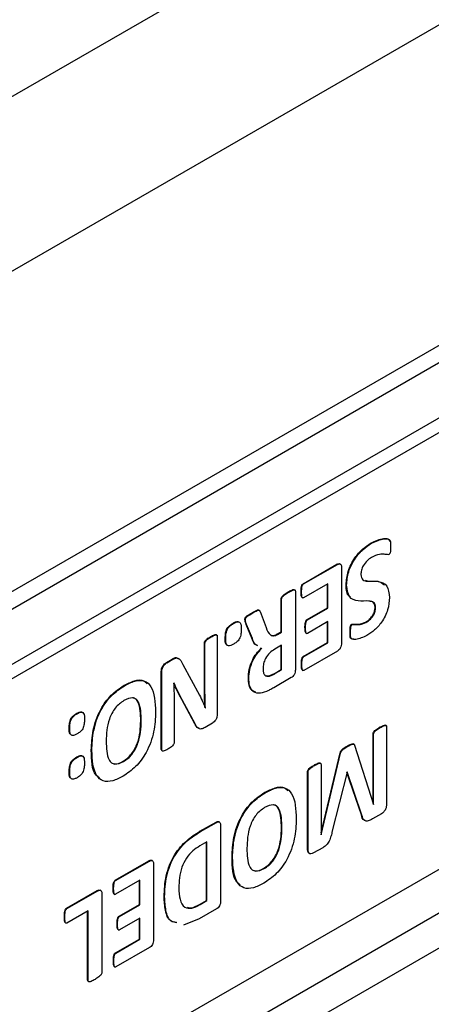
# Model space of a CAD drawing. Header units: inches. Extents: x 0 to 5655, y -2263 to 1330.
# Tile 19 of 239: x 535 to 564, y 965 to 1034. Entities that reach past the tile are written whole.
import ezdxf

# ---------------------------------------------------------------- set-up
doc = ezdxf.new("R2010")
doc.units = ezdxf.units.IN
doc.header["$MEASUREMENT"] = 0

msp = doc.modelspace()

# ---------------------------------------------------------------- linework, layer by layer
at = {"color": 7, "linetype": 'Continuous', "lineweight": 25}
for p, q in [((408.581, 956.162), (663.14, 1103.079)), ((413.885, 946.977), (668.443, 1093.894)), ((413.885, 923.294), (668.443, 1070.211)), ((419.188, 927.58), (663.14, 1068.375)), ((611.875, 1033.684), (417.42, 921.455)), ((612.759, 1033.174), (418.304, 920.945)), ((413.885, 884.708), (668.443, 1031.625)), ((414.945, 882.87), (669.504, 1029.788)), ((418.304, 890.321), (612.759, 1002.55)), ((559.718, 997.527), (559.683, 997.548)), ((557.534, 996.062), (557.489, 996.087)), ((554.921, 994.691), (557.291, 996.059)), ((554.956, 994.67), (557.326, 996.038)), ((557.326, 996.038), (557.291, 996.059)), ((557.611, 995.814), (557.611, 990.524)), ((553.898, 994.088), (553.863, 994.108)), ((554.35, 994.244), (554.306, 994.27)), ((554.377, 994.167), (554.377, 988.658)), ((554.814, 994.105), (554.779, 994.125)), ((554.956, 994.67), (554.921, 994.691)), ((556.655, 994.685), (554.956, 993.705)), ((556.619, 992.994), (556.619, 994.665)), ((556.655, 992.973), (556.655, 994.685)), ((557.971, 994.59), (557.936, 994.611)), ((553.382, 991.323), (553.382, 993.633)), ((553.417, 993.613), (553.382, 993.633)), ((553.417, 991.302), (553.417, 993.613)), ((554.848, 993.723), (554.893, 993.698)), ((551.408, 992.651), (551.373, 992.671)), ((551.907, 992.733), (552.331, 991.621)), ((555.194, 992.171), (556.619, 992.994)), ((555.229, 992.151), (556.655, 992.973)), ((556.655, 992.973), (556.619, 992.994)), ((559.998, 993.017), (559.963, 993.038)), ((550.876, 992.156), (550.841, 992.176)), ((555.229, 992.151), (555.194, 992.171)), ((556.655, 992.03), (555.229, 991.207)), ((556.619, 990.569), (556.619, 992.009)), ((556.655, 990.549), (556.655, 992.03)), ((559.375, 992.006), (559.34, 992.027)), ((550.045, 991.897), (550.01, 991.918)), ((551.329, 990.873), (550.931, 991.839)), ((550.966, 991.819), (550.931, 991.839)), ((551.365, 990.853), (550.966, 991.819)), ((553.083, 991.15), (553.382, 991.323)), ((553.119, 991.13), (553.417, 991.302)), ((553.417, 991.302), (553.382, 991.323)), ((555.087, 991.599), (555.052, 991.619)), ((558.244, 991.265), (558.209, 991.285)), ((558.368, 991.838), (558.333, 991.858)), ((548.483, 990.963), (548.448, 990.983)), ((548.91, 991.008), (548.91, 985.554)), ((549.502, 990.848), (549.467, 990.868)), ((551.365, 990.853), (551.329, 990.873)), ((553.119, 991.13), (553.083, 991.15)), ((554.935, 989.597), (556.619, 990.569)), ((555.122, 991.225), (555.166, 991.2)), ((556.655, 990.549), (556.619, 990.569)), ((548.01, 987.354), (548.01, 990.529)), ((548.045, 990.508), (548.01, 990.529)), ((548.045, 987.333), (548.045, 990.508)), ((553.417, 990.378), (552.929, 990.096)), ((553.382, 988.677), (553.382, 990.358)), ((553.417, 988.657), (553.417, 990.378)), ((554.97, 989.577), (556.655, 990.549)), ((557.326, 989.97), (554.97, 988.611)), ((545.344, 989.173), (545.753, 989.409)), ((545.379, 989.153), (545.788, 989.389)), ((545.788, 989.389), (545.753, 989.409)), ((554.97, 989.577), (554.935, 989.597)), ((544.983, 983.07), (544.983, 988.523)), ((545.018, 988.503), (544.983, 988.523)), ((545.018, 983.049), (545.018, 988.503)), ((545.379, 989.153), (545.344, 989.173)), ((546.496, 989.028), (547.67, 986.868)), ((552.952, 988.429), (553.382, 988.677)), ((552.988, 988.409), (553.417, 988.657)), ((553.382, 988.677), (553.417, 988.657)), ((554.832, 989.019), (554.797, 989.039)), ((554.866, 988.628), (554.91, 988.602)), ((551.12, 988.054), (551.085, 988.074)), ((552.529, 988.236), (552.564, 988.216)), ((554.092, 988.104), (552.871, 987.399)), ((552.952, 988.429), (552.988, 988.409)), ((542.398, 987.531), (542.363, 987.551)), ((545.864, 987.749), (545.86, 987.747)), ((548.045, 987.333), (548.01, 987.354)), ((547.335, 984.877), (546.417, 986.566)), ((546.452, 986.546), (546.417, 986.566)), ((547.37, 984.857), (546.452, 986.546)), ((545.883, 986.395), (545.883, 983.548)), ((548.074, 985.986), (548.063, 985.992)), ((548.067, 985.981), (548.074, 985.986)), ((539.091, 985.575), (539.055, 985.595)), ((543.548, 985.069), (543.583, 985.048)), ((538.572, 984.573), (538.537, 984.593)), ((547.37, 984.857), (547.335, 984.877)), ((548.564, 984.913), (548.049, 984.616)), ((560.316, 984.601), (560.28, 984.621)), ((560.74, 984.745), (560.695, 984.771)), ((560.768, 984.665), (560.768, 979.258)), ((559.825, 979.288), (559.825, 984.161)), ((559.86, 984.141), (559.825, 984.161)), ((559.86, 979.204), (559.86, 984.141)), ((540.122, 983.005), (540.086, 983.025)), ((545.018, 983.049), (544.983, 983.07)), ((558.043, 983.289), (558.008, 983.31)), ((558.492, 983.432), (558.447, 983.457)), ((558.532, 983.37), (559.853, 979.2)), ((539.091, 982.508), (539.055, 982.529)), ((556.176, 977.22), (557.516, 982.824)), ((556.183, 977.082), (557.551, 982.804)), ((557.551, 982.804), (557.516, 982.824)), ((542.307, 982.248), (542.343, 982.227)), ((555.724, 981.951), (555.688, 981.971)), ((556.146, 982.094), (556.102, 982.12)), ((556.176, 982.014), (556.176, 977.078)), ((538.572, 981.51), (538.537, 981.531)), ((555.232, 976.104), (555.232, 981.511)), ((555.268, 981.49), (555.232, 981.511)), ((555.268, 976.084), (555.268, 981.49)), ((558, 981.483), (556.942, 977.266)), ((559, 978.486), (557.995, 981.464)), ((558.014, 981.491), (558, 981.483)), ((559.036, 978.466), (558.014, 981.491)), ((552.254, 980.029), (552.218, 980.049)), ((559.86, 979.204), (559.849, 979.21)), ((559.853, 979.2), (559.86, 979.204)), ((559.036, 978.466), (559, 978.486)), ((560.406, 978.557), (559.779, 978.196)), ((547.694, 977.329), (548.821, 977.98)), ((547.729, 977.309), (548.856, 977.959)), ((548.856, 977.959), (548.821, 977.98)), ((549.064, 977.983), (549.02, 978.008)), ((549.141, 977.735), (549.141, 972.445)), ((553.404, 977.566), (553.439, 977.546)), ((547.729, 977.309), (547.694, 977.329)), ((556.183, 977.082), (556.176, 977.086)), ((556.176, 977.078), (556.183, 977.082)), ((548.185, 976.597), (547.686, 976.308)), ((548.15, 972.49), (548.15, 976.576)), ((548.185, 972.47), (548.185, 976.597)), ((555.268, 976.084), (555.232, 976.104)), ((556.293, 976.183), (555.648, 975.811)), ((549.978, 975.502), (549.942, 975.523)), ((541.754, 973.901), (544.124, 975.269)), ((541.789, 973.881), (544.159, 975.249)), ((544.159, 975.249), (544.124, 975.269)), ((544.367, 975.272), (544.323, 975.297)), ((544.444, 975.024), (544.444, 969.734)), ((552.163, 974.745), (552.198, 974.725)), ((541.647, 973.315), (541.612, 973.336)), ((541.789, 973.881), (541.754, 973.901)), ((543.488, 973.895), (541.789, 972.915)), ((543.453, 972.204), (543.453, 973.875)), ((543.488, 972.184), (543.488, 973.895)), ((538.343, 971.933), (540.505, 973.18)), ((538.378, 971.912), (540.54, 973.16)), ((540.54, 973.16), (540.505, 973.18)), ((540.748, 973.183), (540.704, 973.209)), ((540.825, 972.935), (540.825, 967.425)), ((541.682, 972.933), (541.726, 972.908)), ((545.22, 972.737), (545.185, 972.758)), ((538.378, 971.912), (538.343, 971.933)), ((542.027, 971.381), (543.453, 972.204)), ((542.062, 971.361), (543.488, 972.184)), ((543.488, 972.184), (543.453, 972.204)), ((547.665, 972.21), (548.15, 972.49)), ((547.665, 972.21), (547.7, 972.19)), ((547.7, 972.19), (548.185, 972.47)), ((548.15, 972.49), (548.185, 972.47)), ((538.232, 971.312), (538.196, 971.332)), ((539.862, 971.751), (538.378, 970.895)), ((539.826, 966.889), (539.826, 971.731)), ((539.862, 966.869), (539.862, 971.751)), ((542.062, 971.361), (542.027, 971.381)), ((543.488, 971.24), (542.062, 970.417)), ((543.488, 969.759), (543.488, 971.24)), ((548.856, 971.892), (547.646, 971.193)), ((538.267, 970.911), (538.311, 970.886)), ((541.92, 970.809), (541.885, 970.83)), ((543.453, 969.779), (543.453, 971.22)), ((547.646, 971.193), (546.54, 970.761)), ((541.955, 970.436), (541.999, 970.41)), ((541.768, 968.807), (543.453, 969.779)), ((541.804, 968.787), (543.488, 969.759)), ((544.159, 969.181), (541.804, 967.821)), ((543.488, 969.759), (543.453, 969.779)), ((541.804, 968.787), (541.768, 968.807)), ((541.665, 968.229), (541.63, 968.249)), ((541.699, 967.838), (541.743, 967.812)), ((539.862, 966.869), (539.826, 966.889)), ((539.857, 966.813), (539.901, 966.787))]:
    msp.add_line(p, q, dxfattribs=at)
for points, knots in [([(557.936, 994.611), (557.96, 994.92), (558.008, 995.538), (558.482, 996.477), (559.083, 997.151), (559.483, 997.415), (559.683, 997.548)], [0, 0, 0, 0, 0.279875, 0.558802, 0.779155, 1, 1, 1, 1]), ([(557.971, 994.59), (557.995, 994.9), (558.043, 995.518), (558.517, 996.457), (559.118, 997.131), (559.518, 997.395), (559.718, 997.527)], [0, 0, 0, 0, 0.279875, 0.558802, 0.779155, 1, 1, 1, 1]), ([(559.683, 997.548), (559.985, 997.688), (560.373, 997.869), (560.763, 997.854), (560.95, 997.828), (560.977, 997.701), (560.99, 997.642)], [0, 0, 0, 0, 0.590778, 0.75709, 0.88759, 1, 1, 1, 1]), ([(559.718, 997.527), (560.02, 997.667), (560.407, 997.847), (560.8, 997.835), (560.995, 997.8), (561.052, 997.578), (561.052, 997.407), (561.052, 997.322)], [0, 0, 0, 0, 0.499354, 0.639929, 0.750234, 0.874443, 1, 1, 1, 1]), ([(561.052, 997.322), (561.051, 997.223), (561.048, 997.076), (561.028, 996.904), (560.997, 996.821), (560.975, 996.781), (560.946, 996.747), (560.924, 996.732), (560.914, 996.725)], [0, 0, 0, 0, 0.500025, 0.74977, 0.812218, 0.874936, 0.937409, 1, 1, 1, 1]), ([(557.291, 996.059), (557.339, 996.082), (557.417, 996.12), (557.468, 996.085), (557.488, 996.073)], [0, 0, 0, 0, 0.628213, 1, 1, 1, 1]), ([(557.326, 996.038), (557.373, 996.059), (557.466, 996.099), (557.57, 996.051), (557.607, 995.939), (557.61, 995.855), (557.611, 995.814)], [0, 0, 0, 0, 0.279617, 0.558069, 0.778936, 1, 1, 1, 1]), ([(559.714, 996.53), (559.608, 996.46), (559.396, 996.321), (559.13, 995.988), (558.986, 995.625), (558.973, 995.425), (558.966, 995.324)], [0, 0, 0, 0, 0.280488, 0.559633, 0.779572, 1, 1, 1, 1]), ([(560.914, 996.725), (560.81, 996.734), (560.601, 996.751), (560.218, 996.766), (559.905, 996.619), (559.714, 996.53)], [0, 0, 0, 0, 0.2790289, 0.5602619, 1, 1, 1, 1]), ([(558.966, 995.324), (559, 995.185), (559.068, 994.905), (559.567, 994.84), (560.185, 994.898), (560.872, 994.637), (560.938, 994.022), (560.972, 993.715)], [0, 0, 0, 0, 0.123242, 0.248938, 0.501185, 0.750753, 1, 1, 1, 1]), ([(559.273, 994.927), (559.317, 994.912), (559.577, 994.819), (560.137, 994.966), (560.471, 994.72), (560.618, 994.611)], [0, 0, 0, 0, 0.1005195, 0.6037128, 1, 1, 1, 1]), ([(553.382, 993.633), (553.386, 993.663), (553.393, 993.721), (553.472, 993.835), (553.631, 993.967), (553.77, 994.052), (553.863, 994.108)], [0, 0, 0, 0, 0.124246, 0.248857, 0.498955, 1, 1, 1, 1]), ([(553.417, 993.613), (553.421, 993.642), (553.428, 993.701), (553.507, 993.815), (553.667, 993.947), (553.806, 994.031), (553.898, 994.088)], [0, 0, 0, 0, 0.124246, 0.248857, 0.498955, 1, 1, 1, 1]), ([(553.863, 994.108), (553.954, 994.156), (554.091, 994.229), (554.252, 994.292), (554.296, 994.268), (554.308, 994.262)], [0, 0, 0, 0, 0.600144, 0.899364, 1, 1, 1, 1]), ([(553.898, 994.088), (553.991, 994.138), (554.13, 994.214), (554.289, 994.267), (554.368, 994.244), (554.374, 994.193), (554.377, 994.167)], [0, 0, 0, 0, 0.500919, 0.750668, 0.875213, 1, 1, 1, 1]), ([(554.779, 994.125), (554.78, 994.219), (554.783, 994.359), (554.812, 994.534), (554.86, 994.642), (554.901, 994.675), (554.921, 994.691)], [0, 0, 0, 0, 0.501116, 0.751037, 0.875771, 1, 1, 1, 1]), ([(554.855, 993.724), (554.845, 993.731), (554.808, 993.756), (554.785, 993.902), (554.781, 994.036), (554.779, 994.125)], [0, 0, 0, 0, 0.1087, 0.405315, 1, 1, 1, 1]), ([(554.814, 994.105), (554.816, 994.198), (554.818, 994.338), (554.848, 994.513), (554.896, 994.622), (554.936, 994.654), (554.956, 994.67)], [0, 0, 0, 0, 0.501116, 0.751037, 0.875771, 1, 1, 1, 1]), ([(554.956, 993.705), (554.936, 993.698), (554.896, 993.685), (554.848, 993.737), (554.818, 993.877), (554.816, 994.014), (554.814, 994.105)], [0, 0, 0, 0, 0.123943, 0.248755, 0.498761, 1, 1, 1, 1]), ([(558.255, 993.752), (558.215, 993.769), (557.964, 993.872), (557.949, 994.273), (557.936, 994.611)], [0, 0, 0, 0, 0.157885, 1, 1, 1, 1]), ([(559.998, 993.017), (559.992, 993.095), (559.98, 993.249), (559.82, 993.431), (559.406, 993.504), (558.772, 993.431), (558.081, 993.676), (558.008, 994.286), (557.971, 994.59)], [0, 0, 0, 0, 0.0626306, 0.1252776, 0.250664, 0.5023452, 0.7514844, 1, 1, 1, 1]), ([(560.972, 993.715), (560.95, 993.435), (560.907, 992.875), (560.483, 992.019), (559.933, 991.412), (559.571, 991.173), (559.389, 991.053)], [0, 0, 0, 0, 0.279979, 0.558878, 0.779158, 1, 1, 1, 1]), ([(559.963, 993.038), (559.956, 993.115), (559.944, 993.268), (559.82, 993.42), (559.692, 993.441), (559.623, 993.451)], [0, 0, 0, 0, 0.314938, 0.629958, 1, 1, 1, 1]), ([(550.841, 992.176), (550.842, 992.208), (550.843, 992.255), (550.879, 992.321), (550.949, 992.4), (551.117, 992.524), (551.27, 992.612), (551.373, 992.671)], [0, 0, 0, 0, 0.124491, 0.187015, 0.249635, 0.499537, 1, 1, 1, 1]), ([(550.876, 992.156), (550.877, 992.187), (550.879, 992.234), (550.914, 992.301), (550.984, 992.38), (551.152, 992.503), (551.306, 992.592), (551.408, 992.651)], [0, 0, 0, 0, 0.124491, 0.187015, 0.249635, 0.499537, 1, 1, 1, 1]), ([(551.373, 992.671), (551.468, 992.726), (551.611, 992.809), (551.783, 992.868), (551.85, 992.821), (551.865, 992.776), (551.872, 992.753)], [0, 0, 0, 0, 0.501213, 0.750066, 0.874451, 1, 1, 1, 1]), ([(551.408, 992.651), (551.503, 992.706), (551.646, 992.789), (551.819, 992.848), (551.885, 992.8), (551.9, 992.755), (551.907, 992.733)], [0, 0, 0, 0, 0.501213, 0.750066, 0.874451, 1, 1, 1, 1]), ([(559.34, 992.027), (559.429, 992.085), (559.606, 992.202), (559.827, 992.483), (559.946, 992.786), (559.957, 992.954), (559.963, 993.038)], [0, 0, 0, 0, 0.280519, 0.559769, 0.779536, 1, 1, 1, 1]), ([(559.375, 992.006), (559.464, 992.065), (559.641, 992.181), (559.863, 992.463), (559.981, 992.766), (559.992, 992.934), (559.998, 993.017)], [0, 0, 0, 0, 0.280519, 0.559769, 0.779536, 1, 1, 1, 1]), ([(550.01, 991.918), (550.068, 991.947), (550.185, 992.005), (550.321, 992.065), (550.364, 992.035), (550.367, 992.033)], [0, 0, 0, 0, 0.4840799, 0.9671681, 1, 1, 1, 1]), ([(550.045, 991.897), (550.105, 991.929), (550.224, 991.992), (550.402, 992.042), (550.585, 991.91), (550.585, 991.67), (550.585, 991.5)], [0, 0, 0, 0, 0.187733, 0.375081, 0.560449, 1, 1, 1, 1]), ([(550.931, 991.839), (550.908, 991.897), (550.867, 992), (550.849, 992.122), (550.841, 992.176)], [0, 0, 0, 0, 0.560443, 1, 1, 1, 1]), ([(550.966, 991.819), (550.943, 991.877), (550.902, 991.979), (550.884, 992.102), (550.876, 992.156)], [0, 0, 0, 0, 0.560443, 1, 1, 1, 1]), ([(555.052, 991.619), (555.053, 991.711), (555.055, 991.847), (555.085, 992.019), (555.134, 992.125), (555.174, 992.156), (555.194, 992.171)], [0, 0, 0, 0, 0.5013, 0.751193, 0.87604, 1, 1, 1, 1]), ([(555.087, 991.599), (555.089, 991.69), (555.091, 991.827), (555.121, 991.999), (555.17, 992.104), (555.209, 992.135), (555.229, 992.151)], [0, 0, 0, 0, 0.5013, 0.751193, 0.87604, 1, 1, 1, 1]), ([(558.333, 991.858), (558.44, 991.853), (558.617, 991.844), (558.872, 991.854), (559.101, 991.901), (559.26, 991.985), (559.34, 992.027)], [0, 0, 0, 0, 0.338932, 0.559268, 0.779789, 1, 1, 1, 1]), ([(558.368, 991.838), (558.475, 991.832), (558.652, 991.823), (558.907, 991.834), (559.136, 991.88), (559.295, 991.964), (559.375, 992.006)], [0, 0, 0, 0, 0.338932, 0.559268, 0.779789, 1, 1, 1, 1]), ([(549.467, 990.868), (549.47, 990.989), (549.475, 991.158), (549.527, 991.393), (549.612, 991.594), (549.794, 991.784), (549.938, 991.873), (550.01, 991.918)], [0, 0, 0, 0, 0.314053, 0.437613, 0.560769, 0.779539, 1, 1, 1, 1]), ([(549.502, 990.848), (549.505, 990.969), (549.51, 991.138), (549.562, 991.373), (549.647, 991.574), (549.83, 991.764), (549.973, 991.853), (550.045, 991.897)], [0, 0, 0, 0, 0.314053, 0.437613, 0.560769, 0.779539, 1, 1, 1, 1]), ([(550.585, 991.5), (550.583, 991.393), (550.578, 991.18), (550.492, 990.822), (550.254, 990.578), (550.11, 990.489), (550.038, 990.444)], [0, 0, 0, 0, 0.281682, 0.558966, 0.778629, 1, 1, 1, 1]), ([(552.331, 991.621), (552.408, 991.413), (552.517, 991.123), (552.846, 991), (553.028, 991.087), (553.119, 991.13)], [0, 0, 0, 0, 0.560445, 0.780074, 1, 1, 1, 1]), ([(555.128, 991.226), (555.119, 991.232), (555.082, 991.257), (555.058, 991.399), (555.054, 991.531), (555.052, 991.619)], [0, 0, 0, 0, 0.106709, 0.403886, 1, 1, 1, 1]), ([(555.229, 991.207), (555.21, 991.201), (555.17, 991.188), (555.122, 991.237), (555.091, 991.374), (555.089, 991.509), (555.087, 991.599)], [0, 0, 0, 0, 0.124003, 0.248894, 0.498769, 1, 1, 1, 1]), ([(558.209, 991.285), (558.21, 991.38), (558.212, 991.522), (558.229, 991.686), (558.254, 991.765), (558.274, 991.805), (558.302, 991.838), (558.322, 991.851), (558.333, 991.858)], [0, 0, 0, 0, 0.499959, 0.749637, 0.812286, 0.874949, 0.937256, 1, 1, 1, 1]), ([(558.467, 990.801), (558.446, 990.8), (558.367, 990.797), (558.233, 990.835), (558.21, 991.06), (558.209, 991.21), (558.209, 991.285)], [0, 0, 0, 0, 0.105181, 0.402296, 0.699938, 1, 1, 1, 1]), ([(558.244, 991.265), (558.245, 991.359), (558.247, 991.501), (558.264, 991.665), (558.289, 991.745), (558.309, 991.784), (558.337, 991.817), (558.358, 991.831), (558.368, 991.838)], [0, 0, 0, 0, 0.499959, 0.749637, 0.812286, 0.874949, 0.937256, 1, 1, 1, 1]), ([(559.389, 991.053), (559.124, 990.932), (558.792, 990.781), (558.44, 990.772), (558.268, 990.813), (558.245, 991.04), (558.244, 991.19), (558.244, 991.265)], [0, 0, 0, 0, 0.499677, 0.625286, 0.749706, 0.874346, 1, 1, 1, 1]), ([(548.01, 990.529), (548.012, 990.555), (548.017, 990.609), (548.082, 990.721), (548.232, 990.854), (548.361, 990.931), (548.448, 990.983)], [0, 0, 0, 0, 0.124589, 0.249296, 0.498854, 1, 1, 1, 1]), ([(548.045, 990.508), (548.048, 990.535), (548.053, 990.589), (548.118, 990.7), (548.267, 990.833), (548.397, 990.911), (548.483, 990.963)], [0, 0, 0, 0, 0.124589, 0.249296, 0.498854, 1, 1, 1, 1]), ([(548.448, 990.983), (548.533, 991.03), (548.66, 991.1), (548.808, 991.14), (548.869, 991.1), (548.873, 991.052), (548.875, 991.028)], [0, 0, 0, 0, 0.501119, 0.750388, 0.874869, 1, 1, 1, 1]), ([(548.483, 990.963), (548.568, 991.009), (548.695, 991.08), (548.843, 991.12), (548.905, 991.079), (548.908, 991.032), (548.91, 991.008)], [0, 0, 0, 0, 0.501119, 0.750388, 0.874869, 1, 1, 1, 1]), ([(549.65, 990.349), (549.607, 990.371), (549.461, 990.446), (549.464, 990.693), (549.467, 990.868)], [0, 0, 0, 0, 0.288821, 1, 1, 1, 1]), ([(550.038, 990.444), (549.978, 990.412), (549.859, 990.349), (549.681, 990.302), (549.503, 990.44), (549.502, 990.679), (549.502, 990.848)], [0, 0, 0, 0, 0.187718, 0.374932, 0.560478, 1, 1, 1, 1]), ([(551.717, 990.351), (551.656, 990.38), (551.466, 990.471), (551.385, 990.711), (551.329, 990.873)], [0, 0, 0, 0, 0.322592, 1, 1, 1, 1]), ([(551.753, 990.331), (551.692, 990.36), (551.501, 990.451), (551.42, 990.69), (551.365, 990.853)], [0, 0, 0, 0, 0.322592, 1, 1, 1, 1]), ([(552.715, 991.086), (552.749, 991.071), (552.851, 991.028), (552.99, 991.101), (553.083, 991.15)], [0, 0, 0, 0, 0.327296, 1, 1, 1, 1]), ([(551.085, 988.074), (551.095, 988.271), (551.115, 988.665), (551.325, 989.275), (551.641, 989.798), (551.881, 990.054), (552.001, 990.182)], [0, 0, 0, 0, 0.280191, 0.559574, 0.779577, 1, 1, 1, 1]), ([(551.12, 988.054), (551.13, 988.251), (551.15, 988.644), (551.361, 989.255), (551.676, 989.777), (551.916, 990.034), (552.036, 990.162)], [0, 0, 0, 0, 0.280191, 0.559574, 0.779577, 1, 1, 1, 1]), ([(552.929, 990.096), (552.81, 990.02), (552.574, 989.867), (552.283, 989.488), (552.131, 989.085), (552.118, 988.863), (552.112, 988.752)], [0, 0, 0, 0, 0.280362, 0.559268, 0.779322, 1, 1, 1, 1]), ([(557.611, 990.524), (557.61, 990.469), (557.606, 990.359), (557.542, 990.183), (557.437, 990.045), (557.363, 989.995), (557.326, 989.97)], [0, 0, 0, 0, 0.280925, 0.559519, 0.779621, 1, 1, 1, 1]), ([(545.753, 989.409), (545.855, 989.463), (546.035, 989.557), (546.148, 989.465), (546.197, 989.426)], [0, 0, 0, 0, 0.569793, 1, 1, 1, 1]), ([(545.788, 989.389), (545.889, 989.439), (546.09, 989.539), (546.336, 989.36), (546.435, 989.154), (546.496, 989.028)], [0, 0, 0, 0, 0.279146, 0.55808, 1, 1, 1, 1]), ([(554.797, 989.039), (554.798, 989.131), (554.801, 989.269), (554.831, 989.441), (554.876, 989.548), (554.915, 989.581), (554.935, 989.597)], [0, 0, 0, 0, 0.50124, 0.751231, 0.876158, 1, 1, 1, 1]), ([(554.832, 989.019), (554.834, 989.111), (554.836, 989.249), (554.866, 989.421), (554.911, 989.528), (554.951, 989.56), (554.97, 989.577)], [0, 0, 0, 0, 0.50124, 0.751231, 0.876158, 1, 1, 1, 1]), ([(544.983, 988.523), (544.988, 988.59), (544.998, 988.723), (545.085, 988.93), (545.213, 989.086), (545.3, 989.144), (545.344, 989.173)], [0, 0, 0, 0, 0.280108, 0.559353, 0.779279, 1, 1, 1, 1]), ([(545.018, 988.503), (545.023, 988.57), (545.034, 988.703), (545.12, 988.91), (545.249, 989.066), (545.336, 989.124), (545.379, 989.153)], [0, 0, 0, 0, 0.280108, 0.559353, 0.779279, 1, 1, 1, 1]), ([(552.112, 988.752), (552.117, 988.658), (552.126, 988.471), (552.22, 988.272), (552.379, 988.188), (552.502, 988.206), (552.564, 988.216)], [0, 0, 0, 0, 0.280351, 0.559919, 0.779705, 1, 1, 1, 1]), ([(554.377, 988.658), (554.376, 988.602), (554.372, 988.492), (554.308, 988.317), (554.203, 988.179), (554.129, 988.129), (554.092, 988.104)], [0, 0, 0, 0, 0.280925, 0.559519, 0.779621, 1, 1, 1, 1]), ([(554.872, 988.628), (554.862, 988.636), (554.825, 988.665), (554.803, 988.814), (554.799, 988.949), (554.797, 989.039)], [0, 0, 0, 0, 0.118028, 0.41173, 1, 1, 1, 1]), ([(554.97, 988.611), (554.96, 988.606), (554.94, 988.596), (554.905, 988.6), (554.864, 988.645), (554.836, 988.79), (554.834, 988.927), (554.832, 989.019)], [0, 0, 0, 0, 0.062671, 0.125184, 0.249697, 0.499553, 1, 1, 1, 1]), ([(542.363, 987.551), (542.608, 987.676), (543.099, 987.924), (543.711, 987.99), (543.929, 987.759), (544.003, 987.68)], [0, 0, 0, 0, 0.398028, 0.794482, 1, 1, 1, 1]), ([(542.398, 987.531), (542.646, 987.659), (543.141, 987.914), (543.835, 987.94), (544.517, 987.32), (544.559, 986.362), (544.589, 985.69)], [0, 0, 0, 0, 0.187485, 0.3742282, 0.5608788, 1, 1, 1, 1]), ([(551.62, 987.091), (551.513, 987.118), (551.281, 987.177), (551.113, 987.567), (551.094, 987.905), (551.085, 988.074)], [0, 0, 0, 0, 0.300069, 0.649663, 1, 1, 1, 1]), ([(552.345, 987.128), (552.156, 987.069), (551.778, 986.952), (551.352, 987.126), (551.146, 987.541), (551.129, 987.883), (551.12, 988.054)], [0, 0, 0, 0, 0.280322, 0.559202, 0.779367, 1, 1, 1, 1]), ([(552.313, 988.245), (552.325, 988.238), (552.383, 988.204), (552.464, 988.222), (552.529, 988.236)], [0, 0, 0, 0, 0.203645, 1, 1, 1, 1]), ([(552.529, 988.236), (552.607, 988.263), (552.747, 988.31), (552.89, 988.393), (552.952, 988.429)], [0, 0, 0, 0, 0.5597467, 1, 1, 1, 1]), ([(552.564, 988.216), (552.642, 988.242), (552.782, 988.29), (552.925, 988.372), (552.988, 988.409)], [0, 0, 0, 0, 0.5597467, 1, 1, 1, 1]), ([(540.086, 983.025), (540.107, 983.477), (540.147, 984.377), (540.622, 985.796), (541.461, 986.951), (542.062, 987.351), (542.363, 987.551)], [0, 0, 0, 0, 0.281019, 0.56027, 0.779723, 1, 1, 1, 1]), ([(540.122, 983.005), (540.142, 983.456), (540.182, 984.357), (540.657, 985.776), (541.496, 986.931), (542.097, 987.331), (542.398, 987.531)], [0, 0, 0, 0, 0.281019, 0.56027, 0.779723, 1, 1, 1, 1]), ([(545.86, 987.747), (545.868, 987.497), (545.882, 987.05), (545.883, 986.595), (545.883, 986.395)], [0, 0, 0, 0, 0.559994, 1, 1, 1, 1]), ([(546.417, 986.566), (546.302, 986.786), (546.11, 987.154), (545.933, 987.541), (545.862, 987.698)], [0, 0, 0, 0, 0.594471, 1, 1, 1, 1]), ([(546.452, 986.546), (546.338, 986.765), (546.133, 987.157), (545.946, 987.568), (545.864, 987.749)], [0, 0, 0, 0, 0.5599886, 1, 1, 1, 1]), ([(548.039, 986.006), (548.029, 986.255), (548.013, 986.7), (548.011, 987.154), (548.01, 987.354)], [0, 0, 0, 0, 0.56, 1, 1, 1, 1]), ([(548.074, 985.986), (548.065, 986.235), (548.048, 986.68), (548.046, 987.134), (548.045, 987.333)], [0, 0, 0, 0, 0.56, 1, 1, 1, 1]), ([(552.871, 987.399), (552.773, 987.344), (552.597, 987.244), (552.422, 987.163), (552.345, 987.128)], [0, 0, 0, 0, 0.560009, 1, 1, 1, 1]), ([(542.368, 986.495), (542.155, 986.344), (541.835, 986.116), (541.517, 985.602), (541.172, 984.793), (541.148, 984.158), (541.129, 983.651)], [0, 0, 0, 0, 0.248869, 0.374518, 0.500247, 1, 1, 1, 1]), ([(543.583, 985.048), (543.572, 985.541), (543.557, 986.157), (543.235, 986.609), (542.907, 986.748), (542.583, 986.596), (542.368, 986.495)], [0, 0, 0, 0, 0.500072, 0.625582, 0.750967, 1, 1, 1, 1]), ([(543.548, 985.069), (543.534, 985.556), (543.518, 986.166), (543.211, 986.628), (543.051, 986.672), (542.976, 986.693)], [0, 0, 0, 0, 0.681097, 0.852041, 1, 1, 1, 1]), ([(547.67, 986.868), (547.751, 986.709), (547.894, 986.426), (548.014, 986.117), (548.067, 985.981)], [0, 0, 0, 0, 0.56, 1, 1, 1, 1]), ([(538.537, 984.593), (538.539, 984.694), (538.542, 984.896), (538.632, 985.232), (538.849, 985.472), (538.986, 985.554), (539.055, 985.595)], [0, 0, 0, 0, 0.281449, 0.559597, 0.778779, 1, 1, 1, 1]), ([(538.572, 984.573), (538.574, 984.674), (538.578, 984.876), (538.668, 985.211), (538.885, 985.452), (539.022, 985.534), (539.091, 985.575)], [0, 0, 0, 0, 0.281449, 0.559597, 0.778779, 1, 1, 1, 1]), ([(539.055, 985.595), (539.113, 985.627), (539.228, 985.689), (539.393, 985.732), (539.453, 985.668), (539.479, 985.641)], [0, 0, 0, 0, 0.36423, 0.726676, 1, 1, 1, 1]), ([(539.091, 985.575), (539.149, 985.607), (539.265, 985.671), (539.437, 985.708), (539.606, 985.567), (539.603, 985.332), (539.601, 985.166)], [0, 0, 0, 0, 0.18769, 0.37446, 0.560336, 1, 1, 1, 1]), ([(539.601, 985.166), (539.6, 985.065), (539.598, 984.863), (539.517, 984.526), (539.297, 984.283), (539.16, 984.201), (539.091, 984.159)], [0, 0, 0, 0, 0.281765, 0.559775, 0.778763, 1, 1, 1, 1]), ([(542.307, 982.248), (542.411, 982.314), (542.62, 982.446), (542.913, 982.757), (543.152, 983.131), (543.504, 983.936), (543.528, 984.566), (543.548, 985.069)], [0, 0, 0, 0, 0.12552, 0.250768, 0.376167, 0.501609, 1, 1, 1, 1]), ([(544.589, 985.69), (544.568, 985.241), (544.527, 984.345), (544.044, 982.933), (543.206, 981.793), (542.609, 981.395), (542.31, 981.196)], [0, 0, 0, 0, 0.280948, 0.560151, 0.779716, 1, 1, 1, 1]), ([(542.343, 982.227), (542.447, 982.294), (542.655, 982.426), (542.949, 982.736), (543.187, 983.111), (543.54, 983.916), (543.564, 984.545), (543.583, 985.048)], [0, 0, 0, 0, 0.12552, 0.250768, 0.376167, 0.501609, 1, 1, 1, 1]), ([(548.91, 985.554), (548.907, 985.489), (548.901, 985.359), (548.816, 985.156), (548.692, 985.001), (548.607, 984.943), (548.564, 984.913)], [0, 0, 0, 0, 0.280602, 0.559421, 0.779542, 1, 1, 1, 1]), ([(538.634, 984.132), (538.623, 984.14), (538.52, 984.216), (538.529, 984.415), (538.537, 984.593)], [0, 0, 0, 0, 0.109505, 1, 1, 1, 1]), ([(539.091, 984.159), (539.032, 984.127), (538.915, 984.063), (538.739, 984.024), (538.575, 984.175), (538.573, 984.408), (538.572, 984.573)], [0, 0, 0, 0, 0.187584, 0.37438, 0.560462, 1, 1, 1, 1]), ([(547.635, 984.554), (547.601, 984.56), (547.45, 984.584), (547.385, 984.749), (547.335, 984.877)], [0, 0, 0, 0, 0.220828, 1, 1, 1, 1]), ([(548.049, 984.616), (547.959, 984.568), (547.781, 984.471), (547.516, 984.55), (547.426, 984.74), (547.37, 984.857)], [0, 0, 0, 0, 0.2804524, 0.5587023, 1, 1, 1, 1]), ([(559.825, 984.161), (559.827, 984.189), (559.832, 984.244), (559.903, 984.358), (560.059, 984.484), (560.192, 984.566), (560.28, 984.621)], [0, 0, 0, 0, 0.124499, 0.248786, 0.499016, 1, 1, 1, 1]), ([(559.86, 984.141), (559.862, 984.168), (559.867, 984.224), (559.939, 984.337), (560.094, 984.464), (560.227, 984.546), (560.316, 984.601)], [0, 0, 0, 0, 0.124499, 0.248786, 0.499016, 1, 1, 1, 1]), ([(560.28, 984.621), (560.367, 984.667), (560.497, 984.735), (560.65, 984.794), (560.688, 984.768), (560.697, 984.763)], [0, 0, 0, 0, 0.611854, 0.917006, 1, 1, 1, 1]), ([(560.316, 984.601), (560.404, 984.649), (560.537, 984.72), (560.69, 984.769), (560.761, 984.739), (560.766, 984.69), (560.768, 984.665)], [0, 0, 0, 0, 0.501005, 0.750874, 0.875376, 1, 1, 1, 1]), ([(540.648, 981.086), (540.569, 981.143), (540.106, 981.479), (540.095, 982.324), (540.086, 983.025)], [0, 0, 0, 0, 0.1707968, 1, 1, 1, 1]), ([(542.31, 981.196), (542.064, 981.07), (541.574, 980.818), (540.887, 980.792), (540.206, 981.398), (540.156, 982.342), (540.122, 983.005)], [0, 0, 0, 0, 0.187525, 0.374316, 0.56105, 1, 1, 1, 1]), ([(541.129, 983.651), (541.142, 983.165), (541.159, 982.556), (541.485, 982.119), (541.811, 981.984), (542.13, 982.13), (542.343, 982.227)], [0, 0, 0, 0, 0.499988, 0.625609, 0.751065, 1, 1, 1, 1]), ([(545.438, 983.09), (545.354, 983.041), (545.228, 982.968), (545.084, 982.938), (545.025, 982.98), (545.021, 983.026), (545.018, 983.049)], [0, 0, 0, 0, 0.501503, 0.750431, 0.875267, 1, 1, 1, 1]), ([(545.883, 983.548), (545.88, 983.521), (545.874, 983.466), (545.805, 983.356), (545.658, 983.217), (545.526, 983.141), (545.438, 983.09)], [0, 0, 0, 0, 0.12477, 0.249532, 0.498849, 1, 1, 1, 1]), ([(557.516, 982.824), (557.524, 982.855), (557.54, 982.915), (557.611, 983.033), (557.773, 983.179), (557.914, 983.257), (558.008, 983.31)], [0, 0, 0, 0, 0.125083, 0.249975, 0.499086, 1, 1, 1, 1]), ([(557.551, 982.804), (557.559, 982.834), (557.575, 982.895), (557.646, 983.012), (557.809, 983.158), (557.949, 983.237), (558.043, 983.289)], [0, 0, 0, 0, 0.125083, 0.249975, 0.499086, 1, 1, 1, 1]), ([(558.008, 983.31), (558.1, 983.361), (558.237, 983.438), (558.393, 983.481), (558.438, 983.457), (558.45, 983.451)], [0, 0, 0, 0, 0.598133, 0.896271, 1, 1, 1, 1]), ([(558.043, 983.289), (558.136, 983.342), (558.275, 983.421), (558.432, 983.457), (558.506, 983.431), (558.523, 983.39), (558.532, 983.37)], [0, 0, 0, 0, 0.500598, 0.75012, 0.875062, 1, 1, 1, 1]), ([(538.537, 981.531), (538.539, 981.632), (538.542, 981.833), (538.635, 982.167), (538.85, 982.406), (538.987, 982.488), (539.055, 982.529)], [0, 0, 0, 0, 0.281473, 0.559669, 0.77876, 1, 1, 1, 1]), ([(538.572, 981.51), (538.574, 981.611), (538.578, 981.812), (538.67, 982.146), (538.886, 982.386), (539.022, 982.467), (539.091, 982.508)], [0, 0, 0, 0, 0.281473, 0.559669, 0.77876, 1, 1, 1, 1]), ([(539.055, 982.529), (539.113, 982.56), (539.228, 982.622), (539.391, 982.665), (539.451, 982.603), (539.477, 982.576)], [0, 0, 0, 0, 0.364731, 0.727764, 1, 1, 1, 1]), ([(539.091, 982.508), (539.149, 982.54), (539.264, 982.604), (539.436, 982.642), (539.605, 982.502), (539.602, 982.268), (539.601, 982.104)], [0, 0, 0, 0, 0.187663, 0.374452, 0.560548, 1, 1, 1, 1]), ([(539.601, 982.104), (539.6, 982.002), (539.598, 981.8), (539.516, 981.463), (539.298, 981.218), (539.16, 981.133), (539.091, 981.091)], [0, 0, 0, 0, 0.281781, 0.559762, 0.778761, 1, 1, 1, 1]), ([(541.669, 982.079), (541.68, 982.074), (541.849, 982.003), (542.086, 982.13), (542.307, 982.248)], [0, 0, 0, 0, 0.068121, 1, 1, 1, 1]), ([(555.232, 981.511), (555.235, 981.538), (555.24, 981.594), (555.312, 981.707), (555.466, 981.835), (555.599, 981.917), (555.688, 981.971)], [0, 0, 0, 0, 0.124601, 0.249096, 0.498969, 1, 1, 1, 1]), ([(555.268, 981.49), (555.27, 981.518), (555.275, 981.573), (555.347, 981.686), (555.501, 981.814), (555.635, 981.896), (555.724, 981.951)], [0, 0, 0, 0, 0.124601, 0.249096, 0.498969, 1, 1, 1, 1]), ([(555.688, 981.971), (555.775, 982.016), (555.904, 982.084), (556.057, 982.144), (556.095, 982.117), (556.103, 982.112)], [0, 0, 0, 0, 0.612079, 0.91717, 1, 1, 1, 1]), ([(555.724, 981.951), (555.812, 981.998), (555.944, 982.07), (556.097, 982.119), (556.167, 982.087), (556.173, 982.039), (556.176, 982.014)], [0, 0, 0, 0, 0.500942, 0.750637, 0.875135, 1, 1, 1, 1]), ([(538.636, 981.067), (538.624, 981.076), (538.52, 981.152), (538.529, 981.353), (538.537, 981.531)], [0, 0, 0, 0, 0.113736, 1, 1, 1, 1]), ([(539.091, 981.091), (539.032, 981.059), (538.914, 980.996), (538.74, 980.96), (538.574, 981.111), (538.573, 981.345), (538.572, 981.51)], [0, 0, 0, 0, 0.187557, 0.374338, 0.56059, 1, 1, 1, 1]), ([(552.218, 980.049), (552.464, 980.173), (552.954, 980.421), (553.567, 980.487), (553.785, 980.257), (553.859, 980.178)], [0, 0, 0, 0, 0.3980283, 0.7944817, 1, 1, 1, 1]), ([(552.254, 980.029), (552.502, 980.156), (552.997, 980.411), (553.691, 980.438), (554.373, 979.818), (554.415, 978.86), (554.445, 978.188)], [0, 0, 0, 0, 0.187485, 0.374228, 0.560879, 1, 1, 1, 1]), ([(549.942, 975.523), (549.962, 975.975), (550.003, 976.875), (550.477, 978.294), (551.317, 979.449), (551.917, 979.849), (552.218, 980.049)], [0, 0, 0, 0, 0.281019, 0.56027, 0.779723, 1, 1, 1, 1]), ([(549.978, 975.502), (549.998, 975.954), (550.038, 976.855), (550.513, 978.274), (551.352, 979.428), (551.953, 979.828), (552.254, 980.029)], [0, 0, 0, 0, 0.281019, 0.56027, 0.779723, 1, 1, 1, 1]), ([(552.224, 978.993), (552.011, 978.842), (551.691, 978.614), (551.373, 978.1), (551.028, 977.29), (551.004, 976.656), (550.985, 976.149)], [0, 0, 0, 0, 0.2488687, 0.3745184, 0.5002466, 1, 1, 1, 1]), ([(553.439, 977.546), (553.427, 978.039), (553.413, 978.655), (553.091, 979.107), (552.763, 979.246), (552.439, 979.094), (552.224, 978.993)], [0, 0, 0, 0, 0.500072, 0.625582, 0.750967, 1, 1, 1, 1]), ([(553.404, 977.566), (553.39, 978.054), (553.374, 978.664), (553.066, 979.126), (552.906, 979.17), (552.832, 979.19)], [0, 0, 0, 0, 0.681097, 0.852041, 1, 1, 1, 1]), ([(560.768, 979.258), (560.765, 979.188), (560.758, 979.048), (560.678, 978.827), (560.546, 978.652), (560.453, 978.589), (560.406, 978.557)], [0, 0, 0, 0, 0.280727, 0.559942, 0.77963, 1, 1, 1, 1]), ([(554.445, 978.188), (554.424, 977.738), (554.383, 976.843), (553.9, 975.431), (553.062, 974.291), (552.465, 973.893), (552.166, 973.693)], [0, 0, 0, 0, 0.280948, 0.560151, 0.779716, 1, 1, 1, 1]), ([(559.277, 978.1), (559.248, 978.101), (559.079, 978.106), (559.036, 978.314), (559, 978.486)], [0, 0, 0, 0, 0.171723, 1, 1, 1, 1]), ([(559.779, 978.196), (559.679, 978.141), (559.48, 978.031), (559.151, 978.057), (559.08, 978.311), (559.036, 978.466)], [0, 0, 0, 0, 0.281575, 0.56039, 1, 1, 1, 1]), ([(548.821, 977.98), (548.869, 978.003), (548.947, 978.041), (548.998, 978.007), (549.018, 977.994)], [0, 0, 0, 0, 0.628213, 1, 1, 1, 1]), ([(548.856, 977.959), (548.903, 977.98), (548.997, 978.02), (549.1, 977.972), (549.137, 977.86), (549.14, 977.776), (549.141, 977.735)], [0, 0, 0, 0, 0.279617, 0.558069, 0.778936, 1, 1, 1, 1]), ([(552.163, 974.745), (552.267, 974.812), (552.475, 974.944), (552.769, 975.254), (553.007, 975.629), (553.36, 976.434), (553.384, 977.063), (553.404, 977.566)], [0, 0, 0, 0, 0.12552, 0.250768, 0.376167, 0.501609, 1, 1, 1, 1]), ([(552.198, 974.725), (552.303, 974.791), (552.511, 974.924), (552.804, 975.234), (553.043, 975.609), (553.395, 976.413), (553.42, 977.043), (553.439, 977.546)], [0, 0, 0, 0, 0.12552, 0.250768, 0.376167, 0.501609, 1, 1, 1, 1]), ([(545.185, 972.758), (545.204, 973.226), (545.24, 974.159), (545.813, 975.662), (546.76, 976.744), (547.382, 977.134), (547.694, 977.329)], [0, 0, 0, 0, 0.281007, 0.559394, 0.779004, 1, 1, 1, 1]), ([(545.22, 972.737), (545.239, 973.206), (545.276, 974.139), (545.848, 975.641), (546.796, 976.723), (547.417, 977.113), (547.729, 977.309)], [0, 0, 0, 0, 0.281007, 0.559394, 0.779004, 1, 1, 1, 1]), ([(556.942, 977.266), (556.915, 977.149), (556.861, 976.916), (556.729, 976.575), (556.51, 976.318), (556.365, 976.228), (556.293, 976.183)], [0, 0, 0, 0, 0.280951, 0.560509, 0.779558, 1, 1, 1, 1]), ([(547.686, 976.308), (547.518, 976.203), (547.183, 975.992), (546.718, 975.461), (546.266, 974.51), (546.234, 973.83), (546.212, 973.353)], [0, 0, 0, 0, 0.1875414, 0.3741003, 0.5607994, 1, 1, 1, 1]), ([(550.985, 976.149), (550.998, 975.662), (551.015, 975.053), (551.341, 974.617), (551.666, 974.482), (551.986, 974.628), (552.198, 974.725)], [0, 0, 0, 0, 0.499988, 0.625609, 0.751065, 1, 1, 1, 1]), ([(555.387, 975.786), (555.354, 975.794), (555.281, 975.811), (555.241, 975.945), (555.235, 976.051), (555.232, 976.104)], [0, 0, 0, 0, 0.292764, 0.646068, 1, 1, 1, 1]), ([(555.648, 975.811), (555.586, 975.781), (555.463, 975.72), (555.327, 975.78), (555.275, 975.923), (555.27, 976.03), (555.268, 976.084)], [0, 0, 0, 0, 0.2802705, 0.5582636, 0.778936, 1, 1, 1, 1]), ([(550.504, 973.583), (550.425, 973.641), (549.961, 973.977), (549.951, 974.822), (549.942, 975.523)], [0, 0, 0, 0, 0.170797, 1, 1, 1, 1]), ([(552.166, 973.693), (551.92, 973.567), (551.429, 973.315), (550.742, 973.29), (550.062, 973.896), (550.012, 974.84), (549.978, 975.502)], [0, 0, 0, 0, 0.187525, 0.374316, 0.56105, 1, 1, 1, 1]), ([(544.124, 975.269), (544.173, 975.292), (544.25, 975.33), (544.302, 975.296), (544.321, 975.283)], [0, 0, 0, 0, 0.628213, 1, 1, 1, 1]), ([(544.159, 975.249), (544.206, 975.269), (544.3, 975.31), (544.403, 975.262), (544.44, 975.149), (544.443, 975.066), (544.444, 975.024)], [0, 0, 0, 0, 0.279617, 0.558069, 0.778936, 1, 1, 1, 1]), ([(551.525, 974.577), (551.536, 974.572), (551.705, 974.501), (551.942, 974.628), (552.163, 974.745)], [0, 0, 0, 0, 0.068121, 1, 1, 1, 1]), ([(541.612, 973.336), (541.613, 973.429), (541.616, 973.569), (541.645, 973.744), (541.693, 973.852), (541.734, 973.885), (541.754, 973.901)], [0, 0, 0, 0, 0.501116, 0.751037, 0.875771, 1, 1, 1, 1]), ([(541.688, 972.934), (541.678, 972.941), (541.641, 972.966), (541.618, 973.113), (541.614, 973.246), (541.612, 973.336)], [0, 0, 0, 0, 0.1087, 0.405315, 1, 1, 1, 1]), ([(541.647, 973.315), (541.649, 973.409), (541.651, 973.548), (541.681, 973.724), (541.729, 973.832), (541.769, 973.864), (541.789, 973.881)], [0, 0, 0, 0, 0.501116, 0.751037, 0.875771, 1, 1, 1, 1]), ([(541.789, 972.915), (541.769, 972.909), (541.729, 972.895), (541.681, 972.947), (541.651, 973.087), (541.649, 973.224), (541.647, 973.315)], [0, 0, 0, 0, 0.123943, 0.248755, 0.498761, 1, 1, 1, 1]), ([(546.212, 973.353), (546.225, 973.077), (546.25, 972.527), (546.56, 971.966), (547.119, 971.885), (547.506, 972.088), (547.7, 972.19)], [0, 0, 0, 0, 0.281047, 0.559984, 0.779395, 1, 1, 1, 1]), ([(540.505, 973.18), (540.554, 973.204), (540.631, 973.241), (540.683, 973.207), (540.702, 973.194)], [0, 0, 0, 0, 0.628213, 1, 1, 1, 1]), ([(540.54, 973.16), (540.587, 973.18), (540.681, 973.221), (540.784, 973.173), (540.821, 973.06), (540.824, 972.977), (540.825, 972.935)], [0, 0, 0, 0, 0.279617, 0.558069, 0.778936, 1, 1, 1, 1]), ([(546.043, 970.932), (545.894, 970.959), (545.495, 971.031), (545.24, 971.781), (545.203, 972.432), (545.185, 972.758)], [0, 0, 0, 0, 0.22918, 0.613966, 1, 1, 1, 1]), ([(546.078, 970.911), (545.929, 970.938), (545.53, 971.01), (545.275, 971.761), (545.239, 972.412), (545.22, 972.737)], [0, 0, 0, 0, 0.22918, 0.613966, 1, 1, 1, 1]), ([(538.196, 971.332), (538.198, 971.431), (538.202, 971.58), (538.232, 971.766), (538.273, 971.864), (538.311, 971.911), (538.332, 971.925), (538.343, 971.933)], [0, 0, 0, 0, 0.500262, 0.750118, 0.87481, 0.937265, 1, 1, 1, 1]), ([(546.79, 972.012), (546.888, 971.985), (547.143, 971.915), (547.466, 972.098), (547.665, 972.21)], [0, 0, 0, 0, 0.383437, 1, 1, 1, 1]), ([(549.141, 972.445), (549.14, 972.39), (549.136, 972.28), (549.072, 972.104), (548.967, 971.967), (548.893, 971.917), (548.856, 971.892)], [0, 0, 0, 0, 0.280925, 0.559519, 0.779621, 1, 1, 1, 1]), ([(538.274, 970.912), (538.264, 970.919), (538.225, 970.946), (538.204, 971.101), (538.199, 971.24), (538.196, 971.332)], [0, 0, 0, 0, 0.107648, 0.404831, 1, 1, 1, 1]), ([(538.232, 971.312), (538.234, 971.411), (538.237, 971.559), (538.268, 971.746), (538.309, 971.844), (538.346, 971.891), (538.368, 971.905), (538.378, 971.912)], [0, 0, 0, 0, 0.500262, 0.750118, 0.87481, 0.937265, 1, 1, 1, 1]), ([(538.378, 970.895), (538.357, 970.887), (538.315, 970.872), (538.265, 970.927), (538.237, 971.075), (538.234, 971.217), (538.232, 971.312)], [0, 0, 0, 0, 0.123836, 0.248567, 0.498819, 1, 1, 1, 1]), ([(541.885, 970.83), (541.886, 970.921), (541.889, 971.057), (541.918, 971.23), (541.968, 971.335), (542.007, 971.366), (542.027, 971.381)], [0, 0, 0, 0, 0.5013, 0.751193, 0.87604, 1, 1, 1, 1]), ([(541.92, 970.809), (541.922, 970.9), (541.924, 971.037), (541.954, 971.209), (542.003, 971.315), (542.043, 971.345), (542.062, 971.361)], [0, 0, 0, 0, 0.5013, 0.751193, 0.87604, 1, 1, 1, 1]), ([(541.961, 970.436), (541.952, 970.443), (541.915, 970.467), (541.891, 970.61), (541.887, 970.742), (541.885, 970.83)], [0, 0, 0, 0, 0.106709, 0.403886, 1, 1, 1, 1]), ([(542.062, 970.417), (542.043, 970.411), (542.003, 970.398), (541.955, 970.447), (541.924, 970.584), (541.922, 970.719), (541.92, 970.809)], [0, 0, 0, 0, 0.124003, 0.248894, 0.498769, 1, 1, 1, 1]), ([(544.444, 969.734), (544.443, 969.679), (544.439, 969.569), (544.375, 969.394), (544.27, 969.256), (544.196, 969.206), (544.159, 969.181)], [0, 0, 0, 0, 0.280925, 0.559519, 0.779621, 1, 1, 1, 1]), ([(541.63, 968.249), (541.631, 968.341), (541.634, 968.479), (541.664, 968.651), (541.709, 968.758), (541.749, 968.791), (541.768, 968.807)], [0, 0, 0, 0, 0.50124, 0.751231, 0.876158, 1, 1, 1, 1]), ([(541.665, 968.229), (541.667, 968.321), (541.669, 968.459), (541.7, 968.631), (541.744, 968.738), (541.784, 968.771), (541.804, 968.787)], [0, 0, 0, 0, 0.50124, 0.751231, 0.876158, 1, 1, 1, 1]), ([(541.705, 967.838), (541.695, 967.846), (541.658, 967.875), (541.636, 968.025), (541.632, 968.159), (541.63, 968.249)], [0, 0, 0, 0, 0.118028, 0.41173, 1, 1, 1, 1]), ([(541.804, 967.821), (541.793, 967.816), (541.773, 967.806), (541.738, 967.81), (541.697, 967.855), (541.67, 968.001), (541.667, 968.138), (541.665, 968.229)], [0, 0, 0, 0, 0.062671, 0.125184, 0.249697, 0.499553, 1, 1, 1, 1]), ([(540.825, 967.425), (540.822, 967.395), (540.814, 967.337), (540.735, 967.223), (540.575, 967.093), (540.436, 967.007), (540.343, 966.949)], [0, 0, 0, 0, 0.124231, 0.248762, 0.498948, 1, 1, 1, 1]), ([(539.864, 966.816), (539.857, 966.818), (539.832, 966.825), (539.829, 966.862), (539.826, 966.889)], [0, 0, 0, 0, 0.26064, 1, 1, 1, 1]), ([(540.343, 966.949), (540.25, 966.899), (540.112, 966.825), (539.952, 966.771), (539.873, 966.793), (539.865, 966.843), (539.862, 966.869)], [0, 0, 0, 0, 0.501042, 0.751315, 0.875777, 1, 1, 1, 1])]:
    msp.add_open_spline(points, degree=3, knots=knots, dxfattribs=at)

doc.saveas('drawing.dxf')
